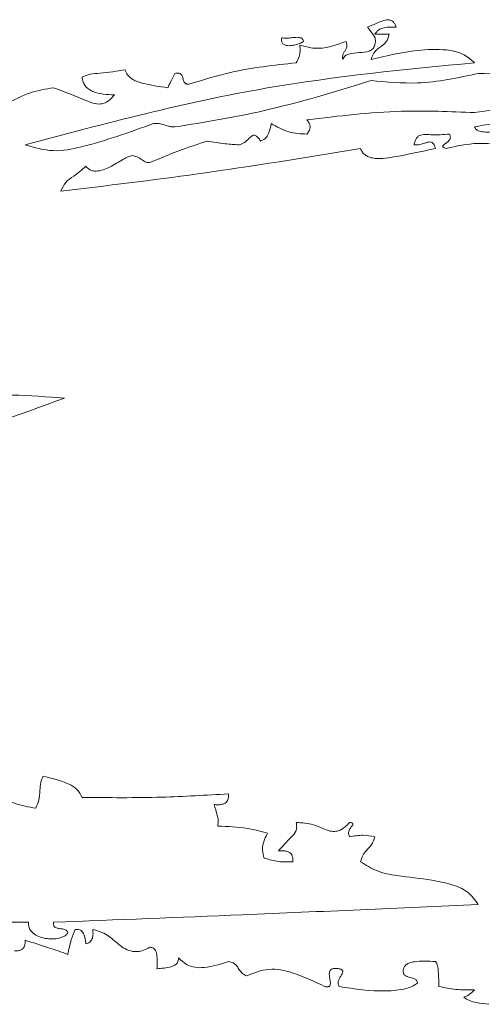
# Paper-space layout 'Sheet1' of a CAD drawing. Header units: millimetres. Extents: x 0 to 864, y 0 to 559.
# Tile 10 of 79: x 311.67 to 314.92, y 455.2 to 462.11. Entities that reach past the tile are written whole.
import ezdxf

# ---------------------------------------------------------------- set-up
doc = ezdxf.new("R2010")
doc.units = ezdxf.units.MM

psp = doc.layouts.new('Sheet1')

# ---------------------------------------------------------------- linework, layer by layer
at = {"color": 7, "linetype": 'Continuous', "lineweight": 15}
for p, q in [((314.265, 462.0067), (314.1642, 462.0067)), ((311.7351, 455.7732), (311.4102, 455.7732))]:
    psp.add_line(p, q, dxfattribs=at)
for points, knots in [([(314.3147, 462.0571), (314.3118, 462.065), (314.3065, 462.0792), (314.2933, 462.0959), (314.2711, 462.1096), (314.2347, 462.1085), (314.182, 462.0863), (314.1412, 462.0687), (314.1145, 462.0571)], [0, 0, 0, 0, 0.1070549, 0.1924954, 0.266512, 0.4331486, 0.627706, 1, 1, 1, 1]), ([(314.1145, 462.0571), (314.1287, 462.0386), (314.1457, 462.0163), (314.1644, 461.9885), (314.1688, 461.9728), (314.1693, 461.9532), (314.166, 461.9393), (314.1642, 461.9315)], [0, 0, 0, 0, 0.492873, 0.591447, 0.7001, 0.831378, 1, 1, 1, 1]), ([(314.1383, 461.831), (314.1462, 461.8511), (314.1617, 461.8905), (314.2113, 461.9209), (314.2526, 461.9566), (314.2607, 461.9895), (314.265, 462.0067)], [0, 0, 0, 0, 0.283597, 0.554243, 0.765721, 1, 1, 1, 1]), ([(314.1642, 462.0067), (314.1724, 462.0177), (314.1893, 462.0403), (314.2442, 462.0595), (314.2867, 462.0581), (314.3147, 462.0571)], [0, 0, 0, 0, 0.240164, 0.497369, 1, 1, 1, 1]), ([(313.5125, 461.9826), (313.5114, 461.9773), (313.5096, 461.9679), (313.511, 461.9544), (313.5159, 461.9438), (313.5259, 461.9341), (313.5426, 461.928), (313.5693, 461.9261), (313.6046, 461.9311), (313.6355, 461.9409), (313.6562, 461.9504), (313.662, 461.9551), (313.6644, 461.957)], [0, 0, 0, 0, 0.080522, 0.145433, 0.201262, 0.254761, 0.351616, 0.46351, 0.658166, 0.887109, 0.953972, 1, 1, 1, 1]), ([(313.6644, 461.957), (313.6639, 461.9602), (313.6631, 461.966), (313.6589, 461.9736), (313.6527, 461.979), (313.6373, 461.986), (313.6085, 461.9858), (313.5735, 461.9818), (313.5403, 461.9777), (313.5212, 461.9811), (313.5125, 461.9826)], [0, 0, 0, 0, 0.056435, 0.105262, 0.152215, 0.201807, 0.406098, 0.652781, 0.841713, 1, 1, 1, 1]), ([(313.6385, 461.9315), (313.6396, 461.9168), (313.6418, 461.8899), (313.6358, 461.8461), (313.6211, 461.8212), (313.6126, 461.8069)], [0, 0, 0, 0, 0.339843, 0.620735, 1, 1, 1, 1]), ([(313.9647, 461.957), (313.902, 461.9339), (313.821, 461.9039), (313.7085, 461.911), (313.6643, 461.9239), (313.6385, 461.9315)], [0, 0, 0, 0, 0.58778, 0.759657, 1, 1, 1, 1]), ([(313.9395, 461.831), (313.9386, 461.8405), (313.9369, 461.8572), (313.9472, 461.8788), (313.958, 461.8929), (313.9653, 461.9066), (313.969, 461.9204), (313.9692, 461.9377), (313.9663, 461.9501), (313.9647, 461.957)], [0, 0, 0, 0, 0.210055, 0.369684, 0.521098, 0.613467, 0.715633, 0.839479, 1, 1, 1, 1]), ([(314.1642, 461.9315), (314.1628, 461.9263), (314.1601, 461.9165), (314.1479, 461.9), (314.113, 461.8813), (314.0544, 461.8781), (313.9972, 461.8748), (313.9541, 461.8579), (313.9443, 461.8399), (313.9395, 461.831)], [0, 0, 0, 0, 0.060612, 0.115829, 0.228075, 0.497666, 0.772807, 0.888563, 1, 1, 1, 1]), ([(314.8649, 461.8069), (314.8377, 461.83), (314.7806, 461.8784), (314.6373, 461.9056), (314.4205, 461.8963), (314.2463, 461.856), (314.1383, 461.831)], [0, 0, 0, 0, 0.139564, 0.2925719, 0.5616717, 1, 1, 1, 1]), ([(311.7106, 461.2307), (312.2737, 461.3809), (313.3102, 461.6572), (314.3775, 461.76), (314.8649, 461.8069)], [0, 0, 0, 0, 0.543343, 1, 1, 1, 1]), ([(313.6126, 461.8069), (313.4579, 461.7902), (313.2029, 461.7628), (312.9584, 461.6864), (312.8621, 461.6564)], [0, 0, 0, 0, 0.6063551, 1, 1, 1, 1]), ([(312.4127, 461.7575), (312.3546, 461.7483), (312.2736, 461.7354), (312.1706, 461.73), (312.1299, 461.7142), (312.111, 461.7068)], [0, 0, 0, 0, 0.575839, 0.802656, 1, 1, 1, 1]), ([(312.7116, 461.6315), (312.6516, 461.6398), (312.5647, 461.6519), (312.468, 461.6847), (312.4278, 461.7212), (312.4178, 461.7452), (312.4127, 461.7575)], [0, 0, 0, 0, 0.534803, 0.773235, 0.883772, 1, 1, 1, 1]), ([(312.762, 461.732), (312.7523, 461.7134), (312.7349, 461.6802), (312.7187, 461.6464), (312.7116, 461.6315)], [0, 0, 0, 0, 0.558682, 1, 1, 1, 1]), ([(312.8621, 461.6564), (312.8585, 461.6561), (312.8518, 461.6557), (312.8426, 461.6579), (312.8343, 461.6628), (312.8276, 461.6714), (312.8211, 461.687), (312.8164, 461.7072), (312.8074, 461.7258), (312.7954, 461.733), (312.7861, 461.7351), (312.7747, 461.7349), (312.7665, 461.733), (312.762, 461.732)], [0, 0, 0, 0, 0.075937, 0.138134, 0.193169, 0.273801, 0.359897, 0.541971, 0.708348, 0.764038, 0.826942, 0.90357, 1, 1, 1, 1]), ([(314.8908, 461.732), (314.7491, 461.7016), (314.5001, 461.6484), (314.2472, 461.6718), (314.1383, 461.6819)], [0, 0, 0, 0, 0.56949, 1, 1, 1, 1]), ([(316.4185, 461.5815), (316.1381, 461.6382), (315.6336, 461.7403), (315.1193, 461.7345), (314.8908, 461.732)], [0, 0, 0, 0, 0.555782, 1, 1, 1, 1]), ([(312.111, 461.7068), (312.1129, 461.6945), (312.1164, 461.6716), (312.1333, 461.6419), (312.157, 461.62), (312.2219, 461.5867), (312.285, 461.5838), (312.3371, 461.5815)], [0, 0, 0, 0, 0.129034, 0.24191, 0.350668, 0.464059, 1, 1, 1, 1]), ([(314.1383, 461.6819), (313.8876, 461.6045), (313.4359, 461.4651), (312.9695, 461.3899), (312.762, 461.3564)], [0, 0, 0, 0, 0.5552027, 1, 1, 1, 1]), ([(311.9108, 461.6315), (311.8559, 461.6226), (311.7372, 461.6035), (311.5416, 461.4925), (311.3832, 461.4393), (311.2856, 461.4065)], [0, 0, 0, 0, 0.248449, 0.53695, 1, 1, 1, 1]), ([(312.3371, 461.5815), (312.3272, 461.5694), (312.3091, 461.5474), (312.2753, 461.5254), (312.235, 461.5149), (312.1872, 461.5208), (312.0803, 461.5682), (311.9868, 461.6031), (311.9108, 461.6315)], [0, 0, 0, 0, 0.099542, 0.180916, 0.253364, 0.361674, 0.480631, 1, 1, 1, 1]), ([(314.8649, 461.4569), (315.0496, 461.4856), (315.3821, 461.5374), (315.7176, 461.5158), (315.8669, 461.5062)], [0, 0, 0, 0, 0.555235, 1, 1, 1, 1]), ([(313.6882, 461.4065), (313.9093, 461.4333), (314.3004, 461.4808), (314.6939, 461.4641), (314.8649, 461.4569)], [0, 0, 0, 0, 0.565267, 1, 1, 1, 1]), ([(312.6122, 461.3809), (312.4465, 461.3205), (312.2182, 461.2373), (311.9067, 461.1739), (311.776, 461.2118), (311.7106, 461.2307)], [0, 0, 0, 0, 0.569173, 0.784301, 1, 1, 1, 1]), ([(312.762, 461.3564), (312.7556, 461.3565), (312.7412, 461.3566), (312.7132, 461.3636), (312.6799, 461.3725), (312.6444, 461.3823), (312.6221, 461.3813), (312.6122, 461.3809)], [0, 0, 0, 0, 0.125051, 0.282918, 0.564076, 0.806146, 1, 1, 1, 1]), ([(313.3634, 461.2563), (313.3756, 461.2623), (313.4001, 461.2744), (313.4268, 461.3202), (313.4334, 461.3572), (313.4376, 461.3809)], [0, 0, 0, 0, 0.262887, 0.527273, 1, 1, 1, 1]), ([(313.4376, 461.3809), (313.4776, 461.3575), (313.5551, 461.3122), (313.6448, 461.3085), (313.6882, 461.3067)], [0, 0, 0, 0, 0.51581, 1, 1, 1, 1]), ([(313.6882, 461.3067), (313.693, 461.313), (313.7019, 461.3244), (313.7102, 461.3433), (313.7116, 461.3636), (313.7039, 461.3855), (313.6938, 461.399), (313.6882, 461.4065)], [0, 0, 0, 0, 0.213602, 0.389265, 0.547869, 0.748838, 1, 1, 1, 1]), ([(315.442, 461.3564), (315.3968, 461.3407), (315.3022, 461.3079), (315.1633, 461.3603), (315.0153, 461.3886), (314.9176, 461.3677), (314.8649, 461.3564)], [0, 0, 0, 0, 0.236594, 0.495944, 0.728582, 1, 1, 1, 1]), ([(315.442, 461.3564), (315.3968, 461.3407), (315.3022, 461.3079), (315.1633, 461.3603), (315.0153, 461.3886), (314.9176, 461.3677), (314.8649, 461.3564)], [0, 0, 0, 0, 0.236594, 0.495944, 0.728582, 1, 1, 1, 1]), ([(314.8649, 461.3564), (314.8671, 461.3518), (314.8713, 461.3426), (314.8886, 461.3286), (314.937, 461.3164), (315.0571, 461.3318), (315.1654, 461.3312), (315.2416, 461.3308)], [0, 0, 0, 0, 0.0388031, 0.0770792, 0.1658621, 0.4130155, 1, 1, 1, 1]), ([(312.5863, 461.1058), (312.6592, 461.1369), (312.7907, 461.1931), (312.9268, 461.2368), (312.9874, 461.2563)], [0, 0, 0, 0, 0.554528, 1, 1, 1, 1]), ([(312.9874, 461.2563), (313.0299, 461.2498), (313.1047, 461.2383), (313.1802, 461.233), (313.2128, 461.2307)], [0, 0, 0, 0, 0.567904, 1, 1, 1, 1]), ([(313.2128, 461.2307), (313.2259, 461.2352), (313.2511, 461.2439), (313.2774, 461.2703), (313.2962, 461.29), (313.3131, 461.2988), (313.3253, 461.2982), (313.3361, 461.2919), (313.3496, 461.2785), (313.3577, 461.2654), (313.3634, 461.2563)], [0, 0, 0, 0, 0.214399, 0.411422, 0.575955, 0.640965, 0.702798, 0.758829, 0.832685, 1, 1, 1, 1]), ([(314.6892, 461.3067), (314.6452, 461.303), (314.5846, 461.2979), (314.5115, 461.3065), (314.4744, 461.2972), (314.4559, 461.277), (314.4458, 461.2562), (314.4421, 461.2399), (314.44, 461.2307)], [0, 0, 0, 0, 0.454464, 0.626125, 0.763433, 0.82698, 0.903197, 1, 1, 1, 1]), ([(314.44, 461.2307), (314.4535, 461.2306), (314.4792, 461.2304), (314.5101, 461.2413), (314.5338, 461.2489), (314.5519, 461.2524), (314.5673, 461.2482), (314.5777, 461.2376), (314.5853, 461.2234), (314.5886, 461.2118), (314.5905, 461.2052)], [0, 0, 0, 0, 0.224939, 0.426639, 0.543815, 0.642992, 0.73138, 0.798542, 0.884985, 1, 1, 1, 1]), ([(314.6647, 461.2052), (314.6608, 461.2065), (314.6543, 461.2086), (314.6472, 461.2122), (314.6437, 461.2153), (314.6422, 461.2174), (314.6417, 461.2196), (314.642, 461.2226), (314.6442, 461.2263), (314.6494, 461.2315), (314.6607, 461.24), (314.6745, 461.25), (314.6869, 461.2629), (314.6932, 461.2741), (314.6953, 461.2853), (314.6941, 461.2961), (314.6909, 461.303), (314.6892, 461.3067)], [0, 0, 0, 0, 0.08942, 0.150131, 0.171944, 0.189701, 0.2052, 0.220475, 0.253673, 0.296148, 0.380377, 0.560923, 0.666075, 0.767761, 0.836556, 0.911654, 1, 1, 1, 1]), ([(315.1653, 461.2052), (315.0724, 461.2245), (314.905, 461.2593), (314.7387, 461.2218), (314.6647, 461.2052)], [0, 0, 0, 0, 0.554982, 1, 1, 1, 1]), ([(314.0648, 461.2052), (313.6843, 461.1428), (312.9854, 461.0282), (312.2822, 460.944), (311.9619, 460.9056)], [0, 0, 0, 0, 0.544463, 1, 1, 1, 1]), ([(314.5905, 461.2052), (314.4931, 461.1842), (314.3484, 461.1531), (314.1872, 461.1282), (314.121, 461.1454), (314.096, 461.1588), (314.0758, 461.1788), (314.0685, 461.1962), (314.0648, 461.2052)], [0, 0, 0, 0, 0.537188, 0.797955, 0.851068, 0.900215, 0.948333, 1, 1, 1, 1]), ([(312.1369, 461.0809), (312.144, 461.0733), (312.1574, 461.0588), (312.1848, 461.0474), (312.2355, 461.0439), (312.311, 461.0755), (312.3794, 461.1179), (312.4314, 461.1475), (312.4525, 461.1533), (312.4617, 461.1558)], [0, 0, 0, 0, 0.085839, 0.163071, 0.240592, 0.504577, 0.818405, 0.920601, 1, 1, 1, 1]), ([(312.4617, 461.1558), (312.4738, 461.1538), (312.4999, 461.1494), (312.5292, 461.1268), (312.5576, 461.1078), (312.5772, 461.1064), (312.5863, 461.1058)], [0, 0, 0, 0, 0.265815, 0.572913, 0.803384, 1, 1, 1, 1]), ([(311.9619, 460.9056), (311.9718, 460.9279), (311.9914, 460.972), (312.0653, 461.0166), (312.1097, 461.0565), (312.1369, 461.0809)], [0, 0, 0, 0, 0.284452, 0.562061, 1, 1, 1, 1]), ([(311.9864, 459.453), (311.6626, 459.3338), (311.0984, 459.1262), (310.5101, 459.0041), (310.2594, 458.9521)], [0, 0, 0, 0, 0.5738815, 1, 1, 1, 1]), ([(310.4344, 459.1282), (310.5555, 459.2121), (310.8037, 459.3843), (311.3469, 459.4993), (311.7433, 459.4706), (311.9864, 459.453)], [0, 0, 0, 0, 0.269232, 0.551929, 1, 1, 1, 1]), ([(311.7855, 456.5741), (311.794, 456.5924), (311.8124, 456.6321), (311.8145, 456.6945), (311.8187, 456.7522), (311.8309, 456.7844), (311.8366, 456.7995)], [0, 0, 0, 0, 0.257812, 0.55892, 0.793685, 1, 1, 1, 1]), ([(311.8366, 456.7995), (311.8979, 456.7847), (311.9812, 456.7646), (312.0793, 456.7107), (312.1004, 456.67), (312.111, 456.6497)], [0, 0, 0, 0, 0.58477, 0.793285, 1, 1, 1, 1]), ([(311.1848, 456.6994), (311.239, 456.704), (311.3298, 456.7118), (311.4503, 456.6931), (311.5443, 456.651), (311.6488, 456.598), (311.7353, 456.5828), (311.7855, 456.5741)], [0, 0, 0, 0, 0.26152, 0.438061, 0.580004, 0.75628, 1, 1, 1, 1]), ([(312.111, 456.6497), (312.2975, 456.6479), (312.6401, 456.6447), (312.9821, 456.6654), (313.1379, 456.6749)], [0, 0, 0, 0, 0.544335, 1, 1, 1, 1]), ([(313.1379, 456.6749), (313.1384, 456.6674), (313.1391, 456.6537), (313.1353, 456.6348), (313.1272, 456.6199), (313.1135, 456.6077), (313.0931, 456.6), (313.0665, 456.5973), (313.0475, 456.5988), (313.0371, 456.5996)], [0, 0, 0, 0, 0.147309, 0.268994, 0.374886, 0.476632, 0.623287, 0.796077, 1, 1, 1, 1]), ([(313.0371, 456.5996), (313.0446, 456.5743), (313.0551, 456.5388), (313.0697, 456.4884), (313.065, 456.4632), (313.0623, 456.4487)], [0, 0, 0, 0, 0.51199, 0.721013, 1, 1, 1, 1]), ([(313.4887, 456.2737), (313.5173, 456.3061), (313.5579, 456.3519), (313.6101, 456.4032), (313.6187, 456.4423), (313.6147, 456.4627), (313.6126, 456.4739)], [0, 0, 0, 0, 0.53027, 0.749498, 0.862217, 1, 1, 1, 1]), ([(313.6126, 456.4739), (313.6538, 456.4714), (313.7273, 456.4669), (313.8051, 456.4273), (313.861, 456.41), (313.898, 456.4108), (313.93, 456.4236), (313.9596, 456.4444), (313.9777, 456.4634), (313.9878, 456.4739)], [0, 0, 0, 0, 0.302683, 0.539019, 0.638728, 0.734478, 0.805766, 0.891803, 1, 1, 1, 1]), ([(313.9878, 456.4739), (313.9913, 456.4736), (313.9973, 456.4729), (314.004, 456.4711), (314.0076, 456.4691), (314.0094, 456.4675), (314.0105, 456.4657), (314.0112, 456.4631), (314.0105, 456.4594), (314.0077, 456.4538), (314.0007, 456.4437), (313.989, 456.428), (313.9804, 456.408), (313.9809, 456.3881), (313.9854, 456.3786), (313.9878, 456.3735)], [0, 0, 0, 0, 0.084049, 0.142746, 0.164524, 0.182632, 0.198516, 0.213825, 0.245612, 0.285151, 0.363564, 0.537241, 0.752204, 0.867219, 1, 1, 1, 1]), ([(313.0623, 456.4487), (313.1317, 456.4458), (313.2501, 456.4409), (313.3648, 456.4115), (313.4124, 456.3994)], [0, 0, 0, 0, 0.585521, 1, 1, 1, 1]), ([(313.4124, 456.3994), (313.3978, 456.3709), (313.3783, 456.3327), (313.3754, 456.2708), (313.3834, 456.2421), (313.3886, 456.2237)], [0, 0, 0, 0, 0.5145874, 0.6896821, 1, 1, 1, 1]), ([(313.9878, 456.3735), (314.0198, 456.3791), (314.0787, 456.3895), (314.1374, 456.3785), (314.1642, 456.3735)], [0, 0, 0, 0, 0.542832, 1, 1, 1, 1]), ([(314.1642, 456.3735), (314.1581, 456.3545), (314.1463, 456.3179), (314.1084, 456.281), (314.0769, 456.2434), (314.069, 456.2139), (314.0648, 456.1985)], [0, 0, 0, 0, 0.288093, 0.556236, 0.768149, 1, 1, 1, 1]), ([(313.5888, 456.1985), (313.5893, 456.206), (313.5902, 456.2197), (313.5864, 456.2386), (313.5784, 456.2535), (313.5647, 456.2656), (313.5443, 456.2732), (313.5179, 456.2759), (313.4989, 456.2745), (313.4887, 456.2737)], [0, 0, 0, 0, 0.148284, 0.270227, 0.376064, 0.477781, 0.62455, 0.797187, 1, 1, 1, 1]), ([(313.3886, 456.2237), (313.4222, 456.2136), (313.4876, 456.1941), (313.5557, 456.197), (313.5888, 456.1985)], [0, 0, 0, 0, 0.514772, 1, 1, 1, 1]), ([(314.0648, 456.1985), (314.1015, 456.1751), (314.1798, 456.1252), (314.3538, 456.094), (314.5299, 456.0767), (314.696, 456.044), (314.8192, 455.9968), (314.8674, 455.9301), (314.8908, 455.8978)], [0, 0, 0, 0, 0.143377, 0.305286, 0.578169, 0.732102, 0.870056, 1, 1, 1, 1]), ([(314.8908, 455.8978), (314.3395, 455.8733), (313.3463, 455.8292), (312.3528, 455.7904), (311.9108, 455.7732)], [0, 0, 0, 0, 0.555071, 1, 1, 1, 1]), ([(312.0109, 455.6983), (312.0065, 455.6926), (311.9972, 455.6805), (311.9749, 455.669), (311.928, 455.6544), (311.8686, 455.6546), (311.8073, 455.6709), (311.771, 455.6911), (311.7477, 455.7162), (311.7351, 455.7432), (311.7351, 455.7629), (311.7351, 455.7732)], [0, 0, 0, 0, 0.0605752, 0.1301487, 0.2095176, 0.4827589, 0.6220626, 0.7516668, 0.8325757, 0.9128516, 1, 1, 1, 1]), ([(311.9108, 455.7732), (311.9103, 455.7693), (311.9095, 455.7623), (311.911, 455.7525), (311.9148, 455.7448), (311.9248, 455.735), (311.9459, 455.7295), (311.972, 455.7269), (311.9933, 455.7223), (312.0044, 455.7136), (312.0091, 455.7067), (312.0103, 455.7012), (312.0109, 455.6983)], [0, 0, 0, 0, 0.082542, 0.14909, 0.206304, 0.260744, 0.440269, 0.643783, 0.827752, 0.882429, 0.937827, 1, 1, 1, 1]), ([(312.0109, 455.5481), (312.0177, 455.5826), (312.0297, 455.6425), (312.0523, 455.6991), (312.062, 455.7231)], [0, 0, 0, 0, 0.575763, 1, 1, 1, 1]), ([(312.062, 455.7231), (312.0692, 455.7236), (312.0823, 455.7244), (312.1, 455.7185), (312.1126, 455.7077), (312.13, 455.6772), (312.1338, 455.6474), (312.1369, 455.623)], [0, 0, 0, 0, 0.151628, 0.272225, 0.380926, 0.492219, 1, 1, 1, 1]), ([(312.1369, 455.623), (312.1419, 455.6239), (312.1513, 455.6256), (312.1639, 455.6323), (312.1737, 455.6417), (312.1836, 455.6586), (312.1891, 455.6868), (312.1866, 455.7102), (312.1852, 455.7231)], [0, 0, 0, 0, 0.119844, 0.228206, 0.332863, 0.441316, 0.689963, 1, 1, 1, 1]), ([(312.1852, 455.7231), (312.2204, 455.7125), (312.2913, 455.6911), (312.3663, 455.6128), (312.4414, 455.5683), (312.5025, 455.5665), (312.5445, 455.576), (312.5715, 455.5901), (312.5863, 455.5978)], [0, 0, 0, 0, 0.2410634, 0.4854469, 0.7158746, 0.7968239, 0.8889141, 1, 1, 1, 1]), ([(311.6356, 455.5723), (311.6448, 455.572), (311.6616, 455.5715), (311.6844, 455.5782), (311.6999, 455.5913), (311.7081, 455.6079), (311.7117, 455.6267), (311.7109, 455.6402), (311.7106, 455.6475)], [0, 0, 0, 0, 0.217209, 0.394216, 0.55181, 0.680656, 0.827209, 1, 1, 1, 1]), ([(311.7106, 455.6475), (311.7652, 455.6303), (311.8658, 455.5985), (311.9654, 455.5639), (312.0109, 455.5481)], [0, 0, 0, 0, 0.543525, 1, 1, 1, 1]), ([(312.5863, 455.5978), (312.5911, 455.5974), (312.6002, 455.5965), (312.6122, 455.5911), (312.6229, 455.5815), (312.631, 455.5661), (312.6405, 455.5208), (312.638, 455.4806), (312.636, 455.4473)], [0, 0, 0, 0, 0.081991, 0.152774, 0.21931, 0.323018, 0.43998, 1, 1, 1, 1]), ([(312.636, 455.4473), (312.6696, 455.45), (312.7105, 455.4533), (312.7561, 455.4678), (312.7719, 455.4785), (312.7814, 455.4918), (312.7866, 455.5064), (312.787, 455.5171), (312.7872, 455.5229)], [0, 0, 0, 0, 0.5332598, 0.650511, 0.7579829, 0.8296474, 0.9079957, 1, 1, 1, 1]), ([(312.7872, 455.5229), (312.8051, 455.5064), (312.8386, 455.4754), (312.9035, 455.4539), (313.0054, 455.4541), (313.0819, 455.4793), (313.1379, 455.4977)], [0, 0, 0, 0, 0.192823, 0.361722, 0.53202, 1, 1, 1, 1]), ([(314.3637, 455.4228), (314.3641, 455.4304), (314.3649, 455.4443), (314.3728, 455.463), (314.3875, 455.4793), (314.4113, 455.4909), (314.4801, 455.5031), (314.5406, 455.5002), (314.5905, 455.4977)], [0, 0, 0, 0, 0.084108, 0.1553, 0.22162, 0.325588, 0.444007, 1, 1, 1, 1]), ([(313.1379, 455.4977), (313.1494, 455.4957), (313.1709, 455.492), (313.1946, 455.4696), (313.2124, 455.4436), (313.231, 455.4143), (313.2524, 455.403), (313.2632, 455.3973)], [0, 0, 0, 0, 0.206137, 0.38648, 0.568381, 0.782329, 1, 1, 1, 1]), ([(313.2632, 455.3973), (313.3154, 455.4177), (313.42, 455.4588), (313.6155, 455.4173), (313.7389, 455.3577), (313.8128, 455.322)], [0, 0, 0, 0, 0.28528, 0.572058, 1, 1, 1, 1]), ([(313.8128, 455.322), (313.8167, 455.3212), (313.8236, 455.3198), (313.8331, 455.3196), (313.8409, 455.3211), (313.847, 455.3248), (313.8508, 455.3307), (313.8527, 455.3378), (313.8535, 455.3562), (313.8479, 455.381), (313.844, 455.4107), (313.8475, 455.431), (313.8561, 455.441), (313.8632, 455.4456), (313.8745, 455.4493), (313.8918, 455.4504), (313.9057, 455.4485), (313.9136, 455.4473)], [0, 0, 0, 0, 0.055215, 0.09856, 0.132756, 0.164656, 0.195074, 0.228236, 0.265891, 0.451692, 0.57921, 0.687949, 0.722978, 0.760877, 0.804778, 0.888155, 1, 1, 1, 1]), ([(313.9136, 455.4473), (313.9176, 455.4461), (313.9245, 455.444), (313.9324, 455.4397), (313.9369, 455.4355), (313.9392, 455.4318), (313.9408, 455.4256), (313.9385, 455.4161), (313.9303, 455.4019), (313.9191, 455.3854), (313.9095, 455.3654), (313.9054, 455.3434), (313.9108, 455.3294), (313.9136, 455.322)], [0, 0, 0, 0, 0.083717, 0.145925, 0.178526, 0.206705, 0.233119, 0.305009, 0.395375, 0.565756, 0.703265, 0.842982, 1, 1, 1, 1]), ([(314.5905, 455.4977), (314.5937, 455.4939), (314.6009, 455.4851), (314.6071, 455.4607), (314.6128, 455.4062), (314.6141, 455.3573), (314.615, 455.322)], [0, 0, 0, 0, 0.081954, 0.187192, 0.411948, 1, 1, 1, 1]), ([(314.4652, 455.3472), (314.4643, 455.3511), (314.4627, 455.3585), (314.4559, 455.3676), (314.4406, 455.3786), (314.4142, 455.3849), (314.3879, 455.3912), (314.3727, 455.4023), (314.3661, 455.4115), (314.3645, 455.4189), (314.3637, 455.4228)], [0, 0, 0, 0, 0.087747, 0.166019, 0.243885, 0.500533, 0.756425, 0.83392, 0.912024, 1, 1, 1, 1]), ([(313.9136, 455.322), (314.023, 455.3054), (314.1803, 455.2815), (314.3552, 455.2979), (314.43, 455.3219), (314.4541, 455.3392), (314.4652, 455.3472)], [0, 0, 0, 0, 0.586302, 0.843365, 0.92726, 1, 1, 1, 1]), ([(314.615, 455.322), (314.6541, 455.3143), (314.7366, 455.2978), (314.8207, 455.2979), (314.8649, 455.2979)], [0, 0, 0, 0, 0.47383, 1, 1, 1, 1]), ([(314.8649, 455.2979), (314.8529, 455.286), (314.8311, 455.2643), (314.8028, 455.2525), (314.79, 455.2471)], [0, 0, 0, 0, 0.549569, 1, 1, 1, 1]), ([(314.79, 455.2471), (314.8026, 455.2382), (314.8293, 455.2193), (314.8906, 455.2069), (314.9363, 455.2011), (314.9651, 455.1974)], [0, 0, 0, 0, 0.247882, 0.526349, 1, 1, 1, 1])]:
    psp.add_open_spline(points, degree=3, knots=knots, dxfattribs=at)

doc.saveas('drawing.dxf')
